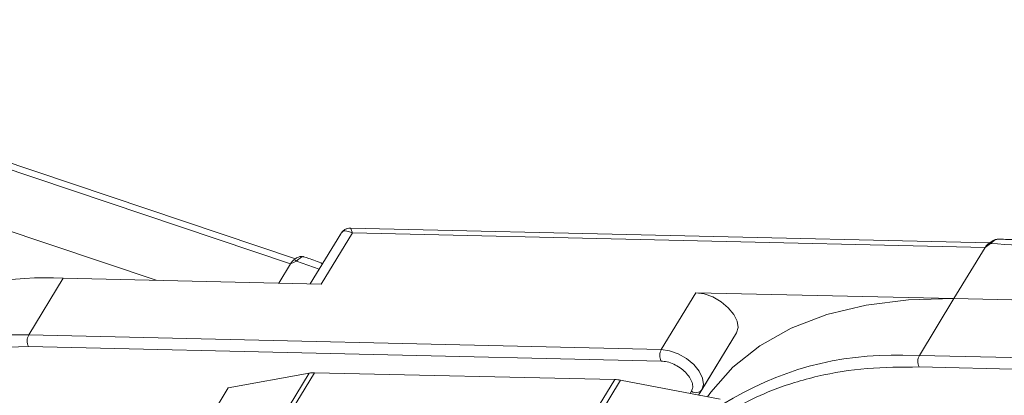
# Model space of a CAD drawing. Header units: millimetres. Extents: x -765 to 710, y 139 to 1172.
# Tile 43 of 76: x 160 to 214, y 981 to 1001. Entities that reach past the tile are written whole.
import ezdxf

# ---------------------------------------------------------------- set-up
doc = ezdxf.new("R2010")
doc.units = ezdxf.units.MM

msp = doc.modelspace()

# ---------------------------------------------------------------- linework, layer by layer
at = {"color": 7, "linetype": 'Continuous', "lineweight": 15}
for p, q in [((175.271, 988.234), (136.828, 1001.147)), ((137.106, 1000.687), (175.001, 987.958)), ((167.747, 987.068), (157.862, 990.388)), ((177.718, 989.587), (176.068, 986.877)), ((176.663, 986.863), (178.344, 989.625)), ((212.784, 989.093), (178.247, 989.885)), ((178.344, 989.625), (212.527, 988.841)), ((212.826, 989.051), (212.527, 988.841)), ((212.527, 988.841), (210.847, 986.079)), ((175.001, 987.958), (174.367, 986.916)), ((175.318, 988.11), (175.001, 987.958)), ((175.181, 988.181), (175.249, 988.21)), ((176.551, 987.669), (175.318, 988.11)), ((160.852, 984.114), (162.72, 987.183)), ((162.72, 987.183), (176.663, 986.863)), ((196.903, 986.399), (195.036, 983.33)), ((210.847, 986.079), (196.903, 986.399)), ((208.979, 983.01), (210.847, 986.079)), ((210.847, 986.079), (224.79, 985.759)), ((160.852, 984.114), (159.965, 984.12)), ((195.036, 983.33), (160.852, 984.114)), ((199.096, 984.223), (197.053, 980.865)), ((197.229, 981.154), (199.096, 984.223)), ((158.267, 983.411), (160.838, 983.492)), ((160.838, 983.492), (195.021, 982.708)), ((208.979, 983.01), (208.091, 983.016)), ((243.162, 982.225), (208.979, 983.01)), ((208.965, 982.388), (243.148, 981.603)), ((176.016, 982.058), (154.336, 946.428)), ((154.605, 946.422), (176.302, 982.079)), ((192.519, 981.707), (170.822, 946.05)), ((171.155, 946.042), (192.835, 981.672)), ((171.639, 981.252), (176.016, 982.058)), ((176.302, 982.079), (192.519, 981.707)), ((192.835, 981.672), (198.216, 980.642)), ((171.639, 981.252), (170.145, 978.797)), ((196.666, 981.076), (196.592, 980.953)), ((197.053, 980.865), (197.229, 981.154))]:
    msp.add_line(p, q, dxfattribs=at)
at = {"color": 7, "linetype": 'Continuous', "lineweight": 15, "flags": 128}
for points in [[(212.826, 989.051), (212.81, 989.062), (212.795, 989.069), (212.782, 989.074), (212.77, 989.076), (212.761, 989.075), (212.754, 989.072), (212.749, 989.066), (212.746, 989.057)], [(199.096, 984.223), (199.185, 984.515), (199.136, 984.86), (198.955, 985.229), (198.656, 985.59), (198.266, 985.912), (197.817, 986.168), (197.35, 986.335), (196.903, 986.399)], [(210.847, 986.079), (208.395, 986.021), (206.096, 985.732), (203.976, 985.216), (202.058, 984.478), (200.363, 983.526), (198.909, 982.37), (197.713, 981.024), (197.533, 980.773)], [(197.229, 981.154), (197.317, 981.446), (197.269, 981.791), (197.087, 982.16), (196.789, 982.521), (196.398, 982.843), (195.95, 983.099), (195.482, 983.266), (195.036, 983.33)]]:
    msp.add_lwpolyline(points, dxfattribs=at)
at = {"color": 7, "linetype": 'Continuous', "lineweight": 15}
for centre, radius, start, end in [((211.131, 951.483), 37.606, 68.8867, 87.4164), ((175.177, 988.006), 0.174, 36.3129, 88.6259), ((161.805, 967.016), 20.188, 87.4032, 110.8726), ((161.445, 983.789), 0.676, 151.2883, 206.0774), ((195.629, 983.005), 0.676, 151.2883, 206.0774), ((207.543, 965.839), 17.186, 88.173, 122.2769), ((209.572, 982.685), 0.676, 151.2883, 206.0774), ((176.262, 980.675), 1.404, 88.3644, 100.0749), ((192.467, 979.784), 1.923, 78.9596, 88.4511), ((196.908, 981.402), 0.406, 233.4992, 322.3259)]:
    msp.add_arc(centre, radius, start, end, dxfattribs=at)
for points, knots in [([(178.344, 989.625), (178.205, 989.682), (177.988, 989.769), (177.793, 989.702), (177.722, 989.588), (177.69, 989.536)], [0, 0, 0, 0, 0.498413, 0.772928, 1, 1, 1, 1]), ([(178.245, 989.885), (178.181, 989.881), (178.071, 989.875), (177.887, 989.79), (177.803, 989.693), (177.757, 989.641)], [0, 0, 0, 0, 0.389383, 0.666862, 1, 1, 1, 1]), ([(178.246, 989.879), (178.246, 989.881), (178.245, 989.905), (178.268, 989.822), (178.319, 989.691), (178.344, 989.625)], [0, 0, 0, 0, 0.044603, 0.521109, 1, 1, 1, 1]), ([(212.761, 989.075), (212.748, 989.066), (212.722, 989.047), (212.697, 989.028), (212.684, 989.019)], [0, 0, 0, 0, 0.518796, 1, 1, 1, 1]), ([(213.241, 989.294), (213.198, 989.291), (213.103, 989.285), (212.934, 989.212), (212.822, 989.125), (212.754, 989.072)], [0, 0, 0, 0, 0.2496368, 0.538323, 1, 1, 1, 1]), ([(213.282, 989.295), (213.278, 989.296), (213.238, 989.307), (213.158, 989.284), (213.044, 989.235), (212.934, 989.154), (212.86, 989.083), (212.826, 989.051)], [0, 0, 0, 0, 0.033044, 0.285426, 0.531875, 0.785768, 1, 1, 1, 1]), ([(224.859, 986.863), (224.604, 986.961), (223.669, 987.318), (222.035, 987.829), (219.959, 988.389), (217.867, 988.827), (215.791, 989.126), (214.255, 989.278), (213.44, 989.284), (213.282, 989.285)], [0, 0, 0, 0, 0.064257, 0.235538, 0.411454, 0.590698, 0.772379, 0.955884, 1, 1, 1, 1]), ([(175.718, 988.341), (175.669, 988.352), (175.574, 988.372), (175.401, 988.327), (175.299, 988.256), (175.237, 988.214)], [0, 0, 0, 0, 0.308133, 0.586285, 1, 1, 1, 1]), ([(175.716, 988.332), (175.704, 988.338), (175.675, 988.354), (175.608, 988.328), (175.522, 988.276), (175.427, 988.199), (175.352, 988.138), (175.318, 988.11)], [0, 0, 0, 0, 0.16107, 0.380037, 0.593855, 0.814133, 1, 1, 1, 1]), ([(176.732, 987.967), (176.477, 988.068), (176.139, 988.202), (175.801, 988.309), (175.718, 988.336)], [0, 0, 0, 0, 0.753946, 1, 1, 1, 1]), ([(195.021, 982.708), (195.129, 982.698), (195.349, 982.677), (195.71, 982.545), (196.053, 982.35), (196.347, 982.106), (196.574, 981.833), (196.713, 981.551), (196.754, 981.283), (196.695, 981.144), (196.666, 981.076)], [0, 0, 0, 0, 0.12225, 0.25, 0.37775, 0.5, 0.62225, 0.75, 0.87775, 1, 1, 1, 1]), ([(198.654, 979.842), (198.877, 980.001), (199.586, 980.506), (201.174, 981.229), (203.43, 981.935), (206.094, 982.364), (208.018, 982.38), (208.965, 982.388)], [0, 0, 0, 0, 0.088375, 0.281114, 0.527622, 0.767417, 1, 1, 1, 1])]:
    msp.add_open_spline(points, degree=3, knots=knots, dxfattribs=at)
for points in [[(212.527, 988.841), (212.56, 988.888), (212.625, 988.983), (212.706, 989.032), (212.746, 989.057)], [(175.001, 987.958), (175.032, 988.006), (175.094, 988.101), (175.152, 988.154), (175.181, 988.181)]]:
    msp.add_open_spline(points, degree=3, dxfattribs=at)

doc.saveas('drawing.dxf')
